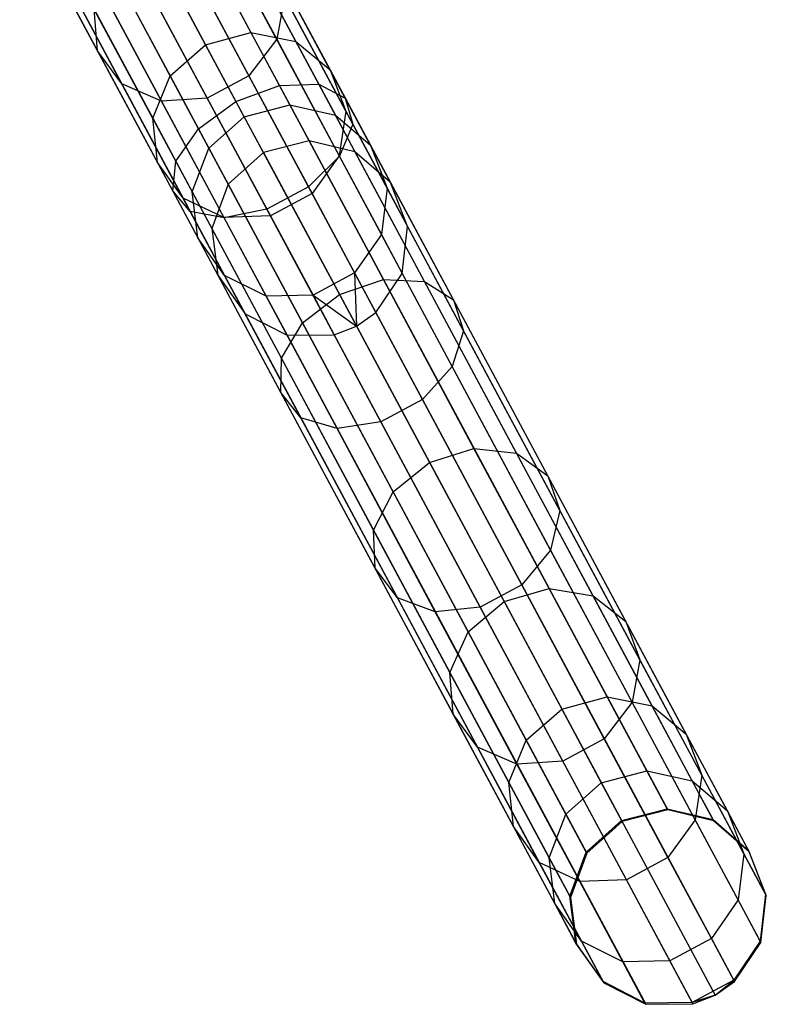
# Model space of a CAD drawing. Extents: x -91 to 91, y -91 to 262.
# Tile 184 of 256: x 36.02 to 43.59, y -80.36 to -70.39. Entities that reach past the tile are written whole.
import ezdxf

# ---------------------------------------------------------------- set-up
doc = ezdxf.new("R2010")
doc.units = 0
doc.header["$LTSCALE"] = 25.4
doc.layers.get('0').update_dxf_attribs({"linetype": 'CONTINUOUS'})

# ---------------------------------------------------------------- blocks, each defined once
blk = doc.blocks.new('ETE0_STL_1')
at = {"color": 0}
for p, q in [((39.051, -71.0421, 173.9324), (37.8647, -68.8302, 172.4886)), ((39.051, -71.0421, 173.9324), (37.8647, -68.8302, 172.4886)), ((38.651, -71.0542, 174.1949), (37.4841, -68.8785, 172.7747)), ((38.651, -71.0542, 174.1949), (37.4841, -68.8785, 172.7747)), ((39.3194, -71.1834, 173.5621), (38.1058, -68.9206, 172.0851)), ((39.3194, -71.1834, 173.5621), (38.1058, -68.9206, 172.0851)), ((37.0511, -69.0545, 172.878), (38.211, -71.2172, 174.2897)), ((37.0511, -69.0545, 172.878), (38.211, -71.2172, 174.2897)), ((37.8, -69.0478, 312.8955), (38.6244, -70.585, 310.3191)), ((37.8, -69.0478, 312.8955), (38.6244, -70.585, 310.3191)), ((39.3947, -71.4459, 173.1691), (38.1521, -69.129, 171.6568)), ((39.3947, -71.4459, 173.1691), (38.1521, -69.129, 171.6568)), ((36.0189, -69.2301, 312.3557), (36.8088, -70.703, 309.8872)), ((36.0189, -69.2301, 312.3557), (36.8088, -70.703, 309.8872)), ((37.8319, -71.4935, 174.1949), (36.665, -69.3178, 172.7747)), ((37.8319, -71.4935, 174.1949), (36.665, -69.3178, 172.7747)), ((37.5089, -69.4017, 313.0337), (38.3422, -70.9554, 310.4296)), ((37.5089, -69.4017, 313.0337), (38.3422, -70.9554, 310.4296)), ((37.7795, -69.4292, 309.507), (38.3627, -70.5167, 306.9199)), ((37.7795, -69.4292, 309.507), (38.3627, -70.5167, 306.9199)), ((39.2597, -71.7695, 172.8432), (37.9931, -69.4077, 171.3016)), ((39.2597, -71.7695, 172.8432), (37.9931, -69.4077, 171.3016)), ((36.2457, -69.531, 312.6508), (37.0545, -71.0391, 310.1233)), ((36.2457, -69.531, 312.6508), (37.0545, -71.0391, 310.1233)), ((38.2254, -69.5026, 309.6648), (38.8183, -70.6082, 307.0347)), ((38.2254, -69.5026, 309.6648), (38.8183, -70.6082, 307.0347)), ((37.6004, -71.82, 173.9324), (36.4142, -69.6081, 172.4886)), ((37.6004, -71.82, 173.9324), (36.4142, -69.6081, 172.4886)), ((37.0871, -69.6279, 313.0337), (37.9204, -71.1816, 310.4296)), ((37.0871, -69.6279, 313.0337), (37.9204, -71.1816, 310.4296)), ((37.9027, -70.6422, 306.8785), (37.3229, -69.5613, 309.4501)), ((37.9027, -70.6422, 306.8785), (37.3229, -69.5613, 309.4501)), ((36.6312, -69.6746, 312.8955), (37.4557, -71.2118, 310.3191)), ((36.6312, -69.6746, 312.8955), (37.4557, -71.2118, 310.3191)), ((38.9452, -72.0799, 172.6592), (37.6651, -69.6928, 171.1011)), ((38.9452, -72.0799, 172.6592), (37.6651, -69.6928, 171.1011)), ((38.5585, -69.7646, 309.8872), (39.165, -70.8957, 307.1965)), ((38.5585, -69.7646, 309.8872), (39.165, -70.8957, 307.1965)), ((37.5697, -72.1218, 173.5621), (36.3561, -69.859, 172.0851)), ((37.5697, -72.1218, 173.5621), (36.3561, -69.859, 172.0851)), ((36.9604, -69.8685, 309.507), (37.5436, -70.956, 306.9199)), ((36.9604, -69.8685, 309.507), (37.5436, -70.956, 306.9199)), ((38.5234, -72.3061, 172.6592), (37.2433, -69.9191, 171.1011)), ((38.5234, -72.3061, 172.6592), (37.2433, -69.9191, 171.1011)), ((37.7467, -72.3298, 173.1691), (36.5041, -70.0129, 171.6568)), ((37.7467, -72.3298, 173.1691), (36.5041, -70.0129, 171.6568)), ((38.0909, -72.3963, 172.8432), (36.8243, -70.0345, 171.3016)), ((38.0909, -72.3963, 172.8432), (36.8243, -70.0345, 171.3016)), ((38.7025, -70.1553, 310.1233), (38.6244, -70.585, 310.3191)), ((38.7025, -70.1553, 310.1233), (38.6244, -70.585, 310.3191)), ((38.7025, -70.1553, 310.1233), (39.3235, -71.3133, 307.3683)), ((38.7025, -70.1553, 310.1233), (39.3235, -71.3133, 307.3683)), ((36.8088, -70.703, 309.8872), (36.7748, -70.2805, 309.6648)), ((36.7748, -70.2805, 309.6648), (37.3677, -71.3861, 307.0347)), ((36.7748, -70.2805, 309.6648), (37.3677, -71.3861, 307.0347)), ((36.8088, -70.703, 309.8872), (36.7748, -70.2805, 309.6648)), ((37.9027, -70.6422, 306.8785), (38.3627, -70.5167, 306.9199)), ((37.9027, -70.6422, 306.8785), (38.3627, -70.5167, 306.9199)), ((38.3627, -70.5167, 306.9199), (38.7565, -71.251, 304.1773)), ((38.3627, -70.5167, 306.9199), (38.7565, -71.251, 304.1773)), ((38.3627, -70.5167, 306.9199), (38.8183, -70.6082, 307.0347)), ((38.3627, -70.5167, 306.9199), (38.8183, -70.6082, 307.0347)), ((38.6244, -70.585, 310.3191), (38.3422, -70.9554, 310.4296)), ((38.6244, -70.585, 310.3191), (38.3422, -70.9554, 310.4296)), ((38.6244, -70.585, 310.3191), (39.2575, -71.7655, 307.5108)), ((38.6244, -70.585, 310.3191), (39.2575, -71.7655, 307.5108)), ((38.8183, -70.6082, 307.0347), (39.2186, -71.3547, 304.2466)), ((38.8183, -70.6082, 307.0347), (39.2186, -71.3547, 304.2466)), ((38.8183, -70.6082, 307.0347), (39.165, -70.8957, 307.1965)), ((38.8183, -70.6082, 307.0347), (39.165, -70.8957, 307.1965)), ((37.0545, -71.0391, 310.1233), (36.8088, -70.703, 309.8872)), ((36.8088, -70.703, 309.8872), (37.4153, -71.834, 307.1965)), ((36.8088, -70.703, 309.8872), (37.4153, -71.834, 307.1965)), ((37.0545, -71.0391, 310.1233), (36.8088, -70.703, 309.8872)), ((37.5436, -70.956, 306.9199), (37.9027, -70.6422, 306.8785)), ((37.5436, -70.956, 306.9199), (37.9027, -70.6422, 306.8785)), ((38.2941, -71.3722, 304.1523), (37.9027, -70.6422, 306.8785)), ((38.2941, -71.3722, 304.1523), (37.9027, -70.6422, 306.8785)), ((39.165, -70.8957, 307.1965), (39.5746, -71.6594, 304.3442)), ((39.165, -70.8957, 307.1965), (39.5746, -71.6594, 304.3442)), ((39.165, -70.8957, 307.1965), (39.3235, -71.3133, 307.3683)), ((39.165, -70.8957, 307.1965), (39.3235, -71.3133, 307.3683)), ((37.3677, -71.3861, 307.0347), (37.5436, -70.956, 306.9199)), ((37.3677, -71.3861, 307.0347), (37.5436, -70.956, 306.9199)), ((37.5436, -70.956, 306.9199), (37.9374, -71.6903, 304.1773)), ((37.5436, -70.956, 306.9199), (37.9374, -71.6903, 304.1773)), ((38.3422, -70.9554, 310.4296), (37.9204, -71.1816, 310.4296)), ((38.3422, -70.9554, 310.4296), (37.9204, -71.1816, 310.4296)), ((38.3422, -70.9554, 310.4296), (38.982, -72.1485, 307.5912)), ((38.3422, -70.9554, 310.4296), (38.982, -72.1485, 307.5912)), ((37.4557, -71.2118, 310.3191), (37.0545, -71.0391, 310.1233)), ((37.0545, -71.0391, 310.1233), (37.6755, -72.1971, 307.3683)), ((37.0545, -71.0391, 310.1233), (37.6755, -72.1971, 307.3683)), ((37.4557, -71.2118, 310.3191), (37.0545, -71.0391, 310.1233)), ((38.211, -71.2172, 174.2897), (38.651, -71.0542, 174.1949)), ((38.211, -71.2172, 174.2897), (38.651, -71.0542, 174.1949)), ((38.651, -71.0542, 174.1949), (39.051, -71.0421, 173.9324)), ((38.651, -71.0542, 174.1949), (39.051, -71.0421, 173.9324)), ((39.7051, -73.0199, 175.9662), (38.651, -71.0542, 174.1949)), ((39.7051, -73.0199, 175.9662), (38.651, -71.0542, 174.1949)), ((39.051, -71.0421, 173.9324), (39.3194, -71.1834, 173.5621)), ((40.1226, -73.0403, 175.7331), (39.051, -71.0421, 173.9324)), ((40.1226, -73.0403, 175.7331), (39.051, -71.0421, 173.9324)), ((39.051, -71.0421, 173.9324), (39.3194, -71.1834, 173.5621)), ((37.9204, -71.1816, 310.4296), (37.4557, -71.2118, 310.3191)), ((37.9204, -71.1816, 310.4296), (37.4557, -71.2118, 310.3191)), ((37.4557, -71.2118, 310.3191), (38.0887, -72.3923, 307.5108)), ((37.4557, -71.2118, 310.3191), (38.0887, -72.3923, 307.5108)), ((37.8319, -71.4935, 174.1949), (38.211, -71.2172, 174.2897)), ((37.8319, -71.4935, 174.1949), (38.211, -71.2172, 174.2897)), ((37.9204, -71.1816, 310.4296), (38.5602, -72.3747, 307.5912)), ((37.9204, -71.1816, 310.4296), (38.5602, -72.3747, 307.5912)), ((38.211, -71.2172, 174.2897), (39.2588, -73.171, 176.0504)), ((38.211, -71.2172, 174.2897), (39.2588, -73.171, 176.0504)), ((39.3194, -71.1834, 173.5621), (39.3947, -71.4459, 173.1691)), ((40.4157, -73.2277, 175.4043), (39.3194, -71.1834, 173.5621)), ((40.4157, -73.2277, 175.4043), (39.3194, -71.1834, 173.5621)), ((39.3194, -71.1834, 173.5621), (39.3947, -71.4459, 173.1691)), ((38.2941, -71.3722, 304.1523), (38.7565, -71.251, 304.1773)), ((38.2941, -71.3722, 304.1523), (38.7565, -71.251, 304.1773)), ((38.7565, -71.251, 304.1773), (38.9521, -71.6157, 301.341)), ((38.7565, -71.251, 304.1773), (38.9521, -71.6157, 301.341)), ((38.7565, -71.251, 304.1773), (39.2186, -71.3547, 304.2466)), ((38.7565, -71.251, 304.1773), (39.2186, -71.3547, 304.2466)), ((39.3235, -71.3133, 307.3683), (39.2575, -71.7655, 307.5108)), ((39.3235, -71.3133, 307.3683), (39.2575, -71.7655, 307.5108)), ((39.3235, -71.3133, 307.3683), (39.7429, -72.0953, 304.4478)), ((39.3235, -71.3133, 307.3683), (39.7429, -72.0953, 304.4478)), ((37.4153, -71.834, 307.1965), (37.3677, -71.3861, 307.0347)), ((37.3677, -71.3861, 307.0347), (37.7681, -72.1326, 304.2466)), ((37.3677, -71.3861, 307.0347), (37.7681, -72.1326, 304.2466)), ((37.4153, -71.834, 307.1965), (37.3677, -71.3861, 307.0347)), ((37.9374, -71.6903, 304.1773), (38.2941, -71.3722, 304.1523)), ((37.9374, -71.6903, 304.1773), (38.2941, -71.3722, 304.1523)), ((38.4885, -71.7346, 301.333), (38.2941, -71.3722, 304.1523)), ((38.4885, -71.7346, 301.333), (38.2941, -71.3722, 304.1523)), ((39.2186, -71.3547, 304.2466), (39.4174, -71.7254, 301.3631)), ((39.2186, -71.3547, 304.2466), (39.4174, -71.7254, 301.3631)), ((39.2186, -71.3547, 304.2466), (39.5746, -71.6594, 304.3442)), ((39.2186, -71.3547, 304.2466), (39.5746, -71.6594, 304.3442)), ((37.6004, -71.82, 173.9324), (37.8319, -71.4935, 174.1949)), ((37.6004, -71.82, 173.9324), (37.8319, -71.4935, 174.1949)), ((38.886, -73.4591, 175.9662), (37.8319, -71.4935, 174.1949)), ((38.886, -73.4591, 175.9662), (37.8319, -71.4935, 174.1949)), ((39.3947, -71.4459, 173.1691), (39.2597, -71.7695, 172.8432)), ((39.3947, -71.4459, 173.1691), (39.2597, -71.7695, 172.8432)), ((40.5172, -73.5391, 175.0553), (39.3947, -71.4459, 173.1691)), ((40.5172, -73.5391, 175.0553), (39.3947, -71.4459, 173.1691)), ((38.9521, -71.6157, 301.341), (38.4885, -71.7346, 301.333)), ((38.9521, -71.6157, 301.341), (38.4885, -71.7346, 301.333)), ((39.4174, -71.7254, 301.3631), (38.9521, -71.6157, 301.341)), ((38.9521, -71.6157, 301.341), (42.5874, -78.3943, 191.341)), ((39.4174, -71.7254, 301.3631), (38.9521, -71.6157, 301.341)), ((38.9521, -71.6157, 301.341), (42.5874, -78.3943, 191.341)), ((37.7681, -72.1326, 304.2466), (37.9374, -71.6903, 304.1773)), ((37.7681, -72.1326, 304.2466), (37.9374, -71.6903, 304.1773)), ((37.9374, -71.6903, 304.1773), (38.133, -72.055, 301.341)), ((37.9374, -71.6903, 304.1773), (38.133, -72.055, 301.341)), ((39.778, -72.0386, 301.3943), (39.4174, -71.7254, 301.3631)), ((39.4174, -71.7254, 301.3631), (43.0528, -78.504, 191.3631)), ((39.778, -72.0386, 301.3943), (39.4174, -71.7254, 301.3631)), ((39.4174, -71.7254, 301.3631), (43.0528, -78.504, 191.3631)), ((39.5746, -71.6594, 304.3442), (39.778, -72.0386, 301.3943)), ((39.5746, -71.6594, 304.3442), (39.778, -72.0386, 301.3943)), ((39.5746, -71.6594, 304.3442), (39.7429, -72.0953, 304.4478)), ((39.5746, -71.6594, 304.3442), (39.7429, -72.0953, 304.4478)), ((37.5697, -72.1218, 173.5621), (37.6004, -71.82, 173.9324)), ((37.5697, -72.1218, 173.5621), (37.6004, -71.82, 173.9324)), ((38.6721, -73.8182, 175.7331), (37.6004, -71.82, 173.9324)), ((38.6721, -73.8182, 175.7331), (37.6004, -71.82, 173.9324)), ((38.4885, -71.7346, 301.333), (38.133, -72.055, 301.341)), ((38.4885, -71.7346, 301.333), (38.133, -72.055, 301.341)), ((38.4885, -71.7346, 301.333), (42.1239, -78.5133, 191.333)), ((38.4885, -71.7346, 301.333), (42.1239, -78.5133, 191.333)), ((39.2597, -71.7695, 172.8432), (38.9452, -72.0799, 172.6592)), ((39.2597, -71.7695, 172.8432), (38.9452, -72.0799, 172.6592)), ((39.2575, -71.7655, 307.5108), (38.982, -72.1485, 307.5912)), ((39.2575, -71.7655, 307.5108), (38.982, -72.1485, 307.5912)), ((39.2575, -71.7655, 307.5108), (39.685, -72.5626, 304.5338)), ((39.2575, -71.7655, 307.5108), (39.685, -72.5626, 304.5338)), ((40.4039, -73.9031, 174.7659), (39.2597, -71.7695, 172.8432)), ((40.4039, -73.9031, 174.7659), (39.2597, -71.7695, 172.8432)), ((37.6755, -72.1971, 307.3683), (37.4153, -71.834, 307.1965)), ((37.4153, -71.834, 307.1965), (37.8249, -72.5977, 304.3442)), ((37.4153, -71.834, 307.1965), (37.8249, -72.5977, 304.3442)), ((37.6755, -72.1971, 307.3683), (37.4153, -71.834, 307.1965)), ((37.7467, -72.3298, 173.1691), (37.5697, -72.1218, 173.5621)), ((38.666, -74.1661, 175.4043), (37.5697, -72.1218, 173.5621)), ((37.7467, -72.3298, 173.1691), (37.5697, -72.1218, 173.5621)), ((38.666, -74.1661, 175.4043), (37.5697, -72.1218, 173.5621)), ((38.133, -72.055, 301.341), (37.9669, -72.5033, 301.3631)), ((38.133, -72.055, 301.341), (37.9669, -72.5033, 301.3631)), ((38.133, -72.055, 301.341), (41.7683, -78.8336, 191.341)), ((38.133, -72.055, 301.341), (41.7683, -78.8336, 191.341)), ((38.9452, -72.0799, 172.6592), (38.5234, -72.3061, 172.6592)), ((38.9452, -72.0799, 172.6592), (38.5234, -72.3061, 172.6592)), ((40.1018, -74.2364, 174.6025), (38.9452, -72.0799, 172.6592)), ((40.1018, -74.2364, 174.6025), (38.9452, -72.0799, 172.6592)), ((39.7429, -72.0953, 304.4478), (39.685, -72.5626, 304.5338)), ((39.7429, -72.0953, 304.4478), (39.685, -72.5626, 304.5338)), ((39.7429, -72.0953, 304.4478), (39.9512, -72.4836, 301.4275)), ((39.7429, -72.0953, 304.4478), (39.9512, -72.4836, 301.4275)), ((39.9512, -72.4836, 301.4275), (39.778, -72.0386, 301.3943)), ((39.778, -72.0386, 301.3943), (43.4134, -78.8173, 191.3943)), ((39.9512, -72.4836, 301.4275), (39.778, -72.0386, 301.3943)), ((39.778, -72.0386, 301.3943), (43.4134, -78.8173, 191.3943)), ((38.0887, -72.3923, 307.5108), (37.6755, -72.1971, 307.3683)), ((37.6755, -72.1971, 307.3683), (38.0949, -72.9791, 304.4478)), ((37.6755, -72.1971, 307.3683), (38.0949, -72.9791, 304.4478)), ((38.0887, -72.3923, 307.5108), (37.6755, -72.1971, 307.3683)), ((37.8249, -72.5977, 304.3442), (37.7681, -72.1326, 304.2466)), ((37.7681, -72.1326, 304.2466), (37.9669, -72.5033, 301.3631)), ((37.7681, -72.1326, 304.2466), (37.9669, -72.5033, 301.3631)), ((37.8249, -72.5977, 304.3442), (37.7681, -72.1326, 304.2466)), ((38.982, -72.1485, 307.5912), (38.5602, -72.3747, 307.5912)), ((38.982, -72.1485, 307.5912), (38.5602, -72.3747, 307.5912)), ((38.982, -72.1485, 307.5912), (39.4141, -72.9541, 304.5823)), ((38.982, -72.1485, 307.5912), (39.4141, -72.9541, 304.5823)), ((38.5234, -72.3061, 172.6592), (38.0909, -72.3963, 172.8432)), ((38.5234, -72.3061, 172.6592), (38.0909, -72.3963, 172.8432)), ((39.68, -74.4626, 174.6025), (38.5234, -72.3061, 172.6592)), ((39.68, -74.4626, 174.6025), (38.5234, -72.3061, 172.6592)), ((38.0909, -72.3963, 172.8432), (37.7467, -72.3298, 173.1691)), ((38.8692, -74.4229, 175.0553), (37.7467, -72.3298, 173.1691)), ((38.0909, -72.3963, 172.8432), (37.7467, -72.3298, 173.1691)), ((38.8692, -74.4229, 175.0553), (37.7467, -72.3298, 173.1691)), ((38.5602, -72.3747, 307.5912), (38.0887, -72.3923, 307.5108)), ((38.5602, -72.3747, 307.5912), (38.0887, -72.3923, 307.5108)), ((38.0887, -72.3923, 307.5108), (38.5162, -73.1894, 304.5338)), ((38.0887, -72.3923, 307.5108), (38.5162, -73.1894, 304.5338)), ((39.2352, -74.5299, 174.7659), (38.0909, -72.3963, 172.8432)), ((39.2352, -74.5299, 174.7659), (38.0909, -72.3963, 172.8432)), ((38.5602, -72.3747, 307.5912), (38.9923, -73.1804, 304.5823)), ((38.5602, -72.3747, 307.5912), (38.9923, -73.1804, 304.5823)), ((37.9669, -72.5033, 301.3631), (38.0283, -72.977, 301.3943)), ((37.9669, -72.5033, 301.3631), (38.0283, -72.977, 301.3943)), ((37.9669, -72.5033, 301.3631), (41.6022, -79.282, 191.3631)), ((37.9669, -72.5033, 301.3631), (41.6022, -79.282, 191.3631)), ((39.8973, -72.9584, 301.455), (39.9512, -72.4836, 301.4275)), ((39.8973, -72.9584, 301.455), (39.9512, -72.4836, 301.4275)), ((39.9512, -72.4836, 301.4275), (43.5865, -79.2622, 191.4275)), ((39.9512, -72.4836, 301.4275), (43.5865, -79.2622, 191.4275)), ((38.0949, -72.9791, 304.4478), (37.8249, -72.5977, 304.3442)), ((37.8249, -72.5977, 304.3442), (38.0283, -72.977, 301.3943)), ((37.8249, -72.5977, 304.3442), (38.0283, -72.977, 301.3943)), ((38.0949, -72.9791, 304.4478), (37.8249, -72.5977, 304.3442)), ((39.685, -72.5626, 304.5338), (39.4141, -72.9541, 304.5823)), ((39.685, -72.5626, 304.5338), (39.4141, -72.9541, 304.5823)), ((39.685, -72.5626, 304.5338), (39.8973, -72.9584, 301.455)), ((39.685, -72.5626, 304.5338), (39.8973, -72.9584, 301.455)), ((38.0283, -72.977, 301.3943), (38.3032, -73.3674, 301.4275)), ((38.0283, -72.977, 301.3943), (38.3032, -73.3674, 301.4275)), ((38.0283, -72.977, 301.3943), (41.6637, -79.7556, 191.3943)), ((38.0283, -72.977, 301.3943), (41.6637, -79.7556, 191.3943)), ((38.5162, -73.1894, 304.5338), (38.0949, -72.9791, 304.4478)), ((38.0949, -72.9791, 304.4478), (38.3032, -73.3674, 301.4275)), ((38.0949, -72.9791, 304.4478), (38.3032, -73.3674, 301.4275)), ((38.5162, -73.1894, 304.5338), (38.0949, -72.9791, 304.4478)), ((39.4141, -72.9541, 304.5823), (38.9923, -73.1804, 304.5823)), ((39.4141, -72.9541, 304.5823), (38.9923, -73.1804, 304.5823)), ((39.2588, -73.171, 176.0504), (39.7051, -73.0199, 175.9662)), ((39.2588, -73.171, 176.0504), (39.7051, -73.0199, 175.9662)), ((39.4141, -72.9541, 304.5823), (39.6286, -73.3542, 301.4705)), ((39.4141, -72.9541, 304.5823), (39.6286, -73.3542, 301.4705)), ((39.4141, -72.9541, 304.5823), (39.4314, -73.4929, 301.4725)), ((39.4141, -72.9541, 304.5823), (39.4314, -73.4929, 301.4725)), ((39.6286, -73.3542, 301.4705), (39.8973, -72.9584, 301.455)), ((39.6286, -73.3542, 301.4705), (39.8973, -72.9584, 301.455)), ((39.7051, -73.0199, 175.9662), (40.1226, -73.0403, 175.7331)), ((40.6232, -74.7317, 178.0493), (39.7051, -73.0199, 175.9662)), ((40.6232, -74.7317, 178.0493), (39.7051, -73.0199, 175.9662)), ((39.7051, -73.0199, 175.9662), (40.1226, -73.0403, 175.7331)), ((39.8973, -72.9584, 301.455), (43.5326, -79.737, 191.455)), ((39.8973, -72.9584, 301.455), (43.5326, -79.737, 191.455)), ((40.1226, -73.0403, 175.7331), (40.4157, -73.2277, 175.4043)), ((41.0559, -74.7806, 177.8507), (40.1226, -73.0403, 175.7331)), ((41.0559, -74.7806, 177.8507), (40.1226, -73.0403, 175.7331)), ((40.1226, -73.0403, 175.7331), (40.4157, -73.2277, 175.4043)), ((38.9923, -73.1804, 304.5823), (38.5162, -73.1894, 304.5338)), ((38.9923, -73.1804, 304.5823), (38.5162, -73.1894, 304.5338)), ((38.5162, -73.1894, 304.5338), (38.7285, -73.5852, 301.455)), ((38.5162, -73.1894, 304.5338), (38.7285, -73.5852, 301.455)), ((38.886, -73.4591, 175.9662), (39.2588, -73.171, 176.0504)), ((38.886, -73.4591, 175.9662), (39.2588, -73.171, 176.0504)), ((38.9923, -73.1804, 304.5823), (39.4314, -73.4929, 301.4725)), ((38.9923, -73.1804, 304.5823), (39.4314, -73.4929, 301.4725)), ((38.9923, -73.1804, 304.5823), (39.2068, -73.5804, 301.4705)), ((38.9923, -73.1804, 304.5823), (39.2068, -73.5804, 301.4705)), ((39.2588, -73.171, 176.0504), (40.1714, -74.8726, 178.1209)), ((39.2588, -73.171, 176.0504), (40.1714, -74.8726, 178.1209)), ((40.4157, -73.2277, 175.4043), (40.5172, -73.5391, 175.0553)), ((41.3705, -75.0081, 177.5707), (40.4157, -73.2277, 175.4043)), ((41.3705, -75.0081, 177.5707), (40.4157, -73.2277, 175.4043)), ((40.4157, -73.2277, 175.4043), (40.5172, -73.5391, 175.0553)), ((38.3032, -73.3674, 301.4275), (38.7285, -73.5852, 301.455)), ((38.3032, -73.3674, 301.4275), (38.7285, -73.5852, 301.455)), ((38.3032, -73.3674, 301.4275), (41.9385, -80.146, 191.4275)), ((38.3032, -73.3674, 301.4275), (41.9385, -80.146, 191.4275)), ((39.4314, -73.4929, 301.4725), (39.6286, -73.3542, 301.4705)), ((39.4314, -73.4929, 301.4725), (39.6286, -73.3542, 301.4705)), ((39.6286, -73.3542, 301.4705), (43.264, -80.1329, 191.4705)), ((39.6286, -73.3542, 301.4705), (43.264, -80.1329, 191.4705)), ((38.6721, -73.8182, 175.7331), (38.886, -73.4591, 175.9662)), ((38.6721, -73.8182, 175.7331), (38.886, -73.4591, 175.9662)), ((39.8041, -75.171, 178.0493), (38.886, -73.4591, 175.9662)), ((39.8041, -75.171, 178.0493), (38.886, -73.4591, 175.9662)), ((39.2068, -73.5804, 301.4705), (39.4314, -73.4929, 301.4725)), ((39.2068, -73.5804, 301.4705), (39.4314, -73.4929, 301.4725)), ((39.4314, -73.4929, 301.4725), (43.0668, -80.2715, 191.4725)), ((39.4314, -73.4929, 301.4725), (43.0668, -80.2715, 191.4725)), ((38.7285, -73.5852, 301.455), (39.2068, -73.5804, 301.4705)), ((38.7285, -73.5852, 301.455), (39.2068, -73.5804, 301.4705)), ((38.7285, -73.5852, 301.455), (42.3638, -80.3638, 191.455)), ((38.7285, -73.5852, 301.455), (42.3638, -80.3638, 191.455)), ((39.2068, -73.5804, 301.4705), (42.8422, -80.3591, 191.4705)), ((39.2068, -73.5804, 301.4705), (42.8422, -80.3591, 191.4705)), ((40.5172, -73.5391, 175.0553), (40.4039, -73.9031, 174.7659)), ((40.5172, -73.5391, 175.0553), (40.4039, -73.9031, 174.7659)), ((41.4948, -75.362, 177.2735), (40.5172, -73.5391, 175.0553)), ((41.4948, -75.362, 177.2735), (40.5172, -73.5391, 175.0553)), ((38.666, -74.1661, 175.4043), (38.6721, -73.8182, 175.7331)), ((38.666, -74.1661, 175.4043), (38.6721, -73.8182, 175.7331)), ((39.6054, -75.5585, 177.8507), (38.6721, -73.8182, 175.7331)), ((39.6054, -75.5585, 177.8507), (38.6721, -73.8182, 175.7331)), ((40.4039, -73.9031, 174.7659), (40.1018, -74.2364, 174.6025)), ((40.4039, -73.9031, 174.7659), (40.1018, -74.2364, 174.6025)), ((41.4005, -75.7613, 177.0271), (40.4039, -73.9031, 174.7659)), ((41.4005, -75.7613, 177.0271), (40.4039, -73.9031, 174.7659)), ((38.8692, -74.4229, 175.0553), (38.666, -74.1661, 175.4043)), ((39.6208, -75.9464, 177.5707), (38.666, -74.1661, 175.4043)), ((38.8692, -74.4229, 175.0553), (38.666, -74.1661, 175.4043)), ((39.6208, -75.9464, 177.5707), (38.666, -74.1661, 175.4043)), ((40.1018, -74.2364, 174.6025), (39.68, -74.4626, 174.6025)), ((40.1018, -74.2364, 174.6025), (39.68, -74.4626, 174.6025)), ((41.109, -76.1145, 176.8879), (40.1018, -74.2364, 174.6025)), ((41.109, -76.1145, 176.8879), (40.1018, -74.2364, 174.6025)), ((39.2352, -74.5299, 174.7659), (38.8692, -74.4229, 175.0553)), ((39.8468, -76.2458, 177.2735), (38.8692, -74.4229, 175.0553)), ((39.2352, -74.5299, 174.7659), (38.8692, -74.4229, 175.0553)), ((39.8468, -76.2458, 177.2735), (38.8692, -74.4229, 175.0553)), ((39.68, -74.4626, 174.6025), (39.2352, -74.5299, 174.7659)), ((39.68, -74.4626, 174.6025), (39.2352, -74.5299, 174.7659)), ((40.6872, -76.3407, 176.8879), (39.68, -74.4626, 174.6025)), ((40.6872, -76.3407, 176.8879), (39.68, -74.4626, 174.6025)), ((40.2317, -76.3881, 177.0271), (39.2352, -74.5299, 174.7659)), ((40.2317, -76.3881, 177.0271), (39.2352, -74.5299, 174.7659)), ((40.1714, -74.8726, 178.1209), (40.6232, -74.7317, 178.0493)), ((40.1714, -74.8726, 178.1209), (40.6232, -74.7317, 178.0493)), ((40.6232, -74.7317, 178.0493), (41.0559, -74.7806, 177.8507)), ((41.3847, -76.1518, 180.3979), (40.6232, -74.7317, 178.0493)), ((41.3847, -76.1518, 180.3979), (40.6232, -74.7317, 178.0493)), ((40.6232, -74.7317, 178.0493), (41.0559, -74.7806, 177.8507)), ((41.0559, -74.7806, 177.8507), (41.3705, -75.0081, 177.5707)), ((41.8301, -76.2242, 180.2383), (41.0559, -74.7806, 177.8507)), ((41.8301, -76.2242, 180.2383), (41.0559, -74.7806, 177.8507)), ((41.0559, -74.7806, 177.8507), (41.3705, -75.0081, 177.5707)), ((39.8041, -75.171, 178.0493), (40.1714, -74.8726, 178.1209)), ((39.8041, -75.171, 178.0493), (40.1714, -74.8726, 178.1209)), ((40.1714, -74.8726, 178.1209), (40.9284, -76.2841, 180.4554)), ((40.1714, -74.8726, 178.1209), (40.9284, -76.2841, 180.4554)), ((41.3705, -75.0081, 177.5707), (41.4948, -75.362, 177.2735)), ((42.1625, -76.4849, 180.0133), (41.3705, -75.0081, 177.5707)), ((42.1625, -76.4849, 180.0133), (41.3705, -75.0081, 177.5707)), ((41.3705, -75.0081, 177.5707), (41.4948, -75.362, 177.2735)), ((39.6054, -75.5585, 177.8507), (39.8041, -75.171, 178.0493)), ((39.6054, -75.5585, 177.8507), (39.8041, -75.171, 178.0493)), ((40.5656, -76.591, 180.3979), (39.8041, -75.171, 178.0493)), ((40.5656, -76.591, 180.3979), (39.8041, -75.171, 178.0493)), ((41.4948, -75.362, 177.2735), (41.4005, -75.7613, 177.0271)), ((41.4948, -75.362, 177.2735), (41.4005, -75.7613, 177.0271)), ((42.3058, -76.8742, 179.7744), (41.4948, -75.362, 177.2735)), ((42.3058, -76.8742, 179.7744), (41.4948, -75.362, 177.2735)), ((39.6208, -75.9464, 177.5707), (39.6054, -75.5585, 177.8507)), ((40.3796, -77.0022, 180.2383), (39.6054, -75.5585, 177.8507)), ((39.6208, -75.9464, 177.5707), (39.6054, -75.5585, 177.8507)), ((40.3796, -77.0022, 180.2383), (39.6054, -75.5585, 177.8507)), ((41.4005, -75.7613, 177.0271), (41.109, -76.1145, 176.8879)), ((41.4005, -75.7613, 177.0271), (41.109, -76.1145, 176.8879)), ((42.2271, -77.3028, 179.5764), (41.4005, -75.7613, 177.0271)), ((42.2271, -77.3028, 179.5764), (41.4005, -75.7613, 177.0271)), ((39.8468, -76.2458, 177.2735), (39.6208, -75.9464, 177.5707)), ((40.4129, -77.4233, 180.0133), (39.6208, -75.9464, 177.5707)), ((39.8468, -76.2458, 177.2735), (39.6208, -75.9464, 177.5707)), ((40.4129, -77.4233, 180.0133), (39.6208, -75.9464, 177.5707)), ((41.109, -76.1145, 176.8879), (40.6872, -76.3407, 176.8879)), ((41.109, -76.1145, 176.8879), (40.6872, -76.3407, 176.8879)), ((41.9445, -77.6725, 179.4646), (41.109, -76.1145, 176.8879)), ((41.9445, -77.6725, 179.4646), (41.109, -76.1145, 176.8879)), ((40.9284, -76.2841, 180.4554), (41.3847, -76.1518, 180.3979)), ((40.9284, -76.2841, 180.4554), (41.3847, -76.1518, 180.3979)), ((41.3847, -76.1518, 180.3979), (41.8301, -76.2242, 180.2383)), ((41.9729, -77.2485, 182.9598), (41.3847, -76.1518, 180.3979)), ((41.9729, -77.2485, 182.9598), (41.3847, -76.1518, 180.3979)), ((41.3847, -76.1518, 180.3979), (41.8301, -76.2242, 180.2383)), ((40.2317, -76.3881, 177.0271), (39.8468, -76.2458, 177.2735)), ((40.6578, -77.758, 179.7744), (39.8468, -76.2458, 177.2735)), ((40.2317, -76.3881, 177.0271), (39.8468, -76.2458, 177.2735)), ((40.6578, -77.758, 179.7744), (39.8468, -76.2458, 177.2735)), ((40.5656, -76.591, 180.3979), (40.9284, -76.2841, 180.4554)), ((40.5656, -76.591, 180.3979), (40.9284, -76.2841, 180.4554)), ((40.9284, -76.2841, 180.4554), (41.5131, -77.3743, 183.002)), ((40.9284, -76.2841, 180.4554), (41.5131, -77.3743, 183.002)), ((41.8301, -76.2242, 180.2383), (42.1625, -76.4849, 180.0133)), ((42.4281, -77.3392, 182.8428), (41.8301, -76.2242, 180.2383)), ((42.4281, -77.3392, 182.8428), (41.8301, -76.2242, 180.2383)), ((41.8301, -76.2242, 180.2383), (42.1625, -76.4849, 180.0133)), ((40.6872, -76.3407, 176.8879), (40.2317, -76.3881, 177.0271)), ((40.6872, -76.3407, 176.8879), (40.2317, -76.3881, 177.0271)), ((41.0584, -77.9296, 179.5764), (40.2317, -76.3881, 177.0271)), ((41.0584, -77.9296, 179.5764), (40.2317, -76.3881, 177.0271)), ((41.5227, -77.8987, 179.4646), (40.6872, -76.3407, 176.8879)), ((41.5227, -77.8987, 179.4646), (40.6872, -76.3407, 176.8879)), ((42.1625, -76.4849, 180.0133), (42.3058, -76.8742, 179.7744)), ((42.7743, -77.6256, 182.6778), (42.1625, -76.4849, 180.0133)), ((42.7743, -77.6256, 182.6778), (42.1625, -76.4849, 180.0133)), ((42.1625, -76.4849, 180.0133), (42.3058, -76.8742, 179.7744)), ((40.3796, -77.0022, 180.2383), (40.5656, -76.591, 180.3979)), ((40.3796, -77.0022, 180.2383), (40.5656, -76.591, 180.3979)), ((41.1538, -77.6878, 182.9598), (40.5656, -76.591, 180.3979)), ((41.1538, -77.6878, 182.9598), (40.5656, -76.591, 180.3979)), ((42.3058, -76.8742, 179.7744), (42.2271, -77.3028, 179.5764)), ((42.3058, -76.8742, 179.7744), (42.2271, -77.3028, 179.5764)), ((42.9322, -78.0421, 182.5026), (42.3058, -76.8742, 179.7744)), ((42.9322, -78.0421, 182.5026), (42.3058, -76.8742, 179.7744)), ((40.4129, -77.4233, 180.0133), (40.3796, -77.0022, 180.2383)), ((40.9775, -78.1171, 182.8428), (40.3796, -77.0022, 180.2383)), ((40.4129, -77.4233, 180.0133), (40.3796, -77.0022, 180.2383)), ((40.9775, -78.1171, 182.8428), (40.3796, -77.0022, 180.2383)), ((41.5131, -77.3743, 183.002), (41.9729, -77.2485, 182.9598)), ((41.5131, -77.3743, 183.002), (41.9729, -77.2485, 182.9598)), ((42.2271, -77.3028, 179.5764), (41.9445, -77.6725, 179.4646)), ((42.2271, -77.3028, 179.5764), (41.9445, -77.6725, 179.4646)), ((41.9729, -77.2485, 182.9598), (42.4281, -77.3392, 182.8428)), ((42.3747, -77.9976, 185.6782), (41.9729, -77.2485, 182.9598)), ((42.3747, -77.9976, 185.6782), (41.9729, -77.2485, 182.9598)), ((41.9729, -77.2485, 182.9598), (42.4281, -77.3392, 182.8428)), ((42.8656, -78.4933, 182.3573), (42.2271, -77.3028, 179.5764)), ((42.8656, -78.4933, 182.3573), (42.2271, -77.3028, 179.5764)), ((41.1538, -77.6878, 182.9598), (41.5131, -77.3743, 183.002)), ((41.1538, -77.6878, 182.9598), (41.5131, -77.3743, 183.002)), ((41.5131, -77.3743, 183.002), (41.9124, -78.1189, 185.7042)), ((41.5131, -77.3743, 183.002), (41.9124, -78.1189, 185.7042)), ((42.4281, -77.3392, 182.8428), (42.7743, -77.6256, 182.6778)), ((42.8365, -78.1007, 185.6063), (42.4281, -77.3392, 182.8428)), ((42.8365, -78.1007, 185.6063), (42.4281, -77.3392, 182.8428)), ((42.4281, -77.3392, 182.8428), (42.7743, -77.6256, 182.6778)), ((40.6578, -77.758, 179.7744), (40.4129, -77.4233, 180.0133)), ((41.0246, -78.5639, 182.6778), (40.4129, -77.4233, 180.0133)), ((40.6578, -77.758, 179.7744), (40.4129, -77.4233, 180.0133)), ((41.0246, -78.5639, 182.6778), (40.4129, -77.4233, 180.0133)), ((40.9775, -78.1171, 182.8428), (41.1538, -77.6878, 182.9598)), ((40.9775, -78.1171, 182.8428), (41.1538, -77.6878, 182.9598)), ((41.5556, -78.4369, 185.6782), (41.1538, -77.6878, 182.9598)), ((41.5556, -78.4369, 185.6782), (41.1538, -77.6878, 182.9598)), ((41.9445, -77.6725, 179.4646), (41.5227, -77.8987, 179.4646)), ((41.9445, -77.6725, 179.4646), (41.5227, -77.8987, 179.4646)), ((42.5898, -78.8758, 182.2753), (41.9445, -77.6725, 179.4646)), ((42.5898, -78.8758, 182.2753), (41.9445, -77.6725, 179.4646)), ((42.7743, -77.6256, 182.6778), (42.9322, -78.0421, 182.5026)), ((43.1921, -78.4046, 185.505), (42.7743, -77.6256, 182.6778)), ((43.1921, -78.4046, 185.505), (42.7743, -77.6256, 182.6778)), ((42.7743, -77.6256, 182.6778), (42.9322, -78.0421, 182.5026)), ((41.0584, -77.9296, 179.5764), (40.6578, -77.758, 179.7744)), ((41.2842, -78.9259, 182.5026), (40.6578, -77.758, 179.7744)), ((41.0584, -77.9296, 179.5764), (40.6578, -77.758, 179.7744)), ((41.2842, -78.9259, 182.5026), (40.6578, -77.758, 179.7744)), ((41.5227, -77.8987, 179.4646), (41.0584, -77.9296, 179.5764)), ((41.5227, -77.8987, 179.4646), (41.0584, -77.9296, 179.5764)), ((42.168, -79.102, 182.2753), (41.5227, -77.8987, 179.4646)), ((42.168, -79.102, 182.2753), (41.5227, -77.8987, 179.4646)), ((41.6968, -79.1201, 182.3573), (41.0584, -77.9296, 179.5764)), ((41.6968, -79.1201, 182.3573), (41.0584, -77.9296, 179.5764)), ((41.9124, -78.1189, 185.7042), (42.3747, -77.9976, 185.6782)), ((41.9124, -78.1189, 185.7042), (42.3747, -77.9976, 185.6782)), ((42.3747, -77.9976, 185.6782), (42.8365, -78.1007, 185.6063)), ((42.581, -78.3824, 188.4928), (42.3747, -77.9976, 185.6782)), ((42.581, -78.3824, 188.4928), (42.3747, -77.9976, 185.6782)), ((42.3747, -77.9976, 185.6782), (42.8365, -78.1007, 185.6063)), ((42.8365, -78.1007, 185.6063), (43.1921, -78.4046, 185.505)), ((43.0463, -78.4919, 188.4676), (42.8365, -78.1007, 185.6063)), ((43.0463, -78.4919, 188.4676), (42.8365, -78.1007, 185.6063)), ((42.8365, -78.1007, 185.6063), (43.1921, -78.4046, 185.505)), ((42.9322, -78.0421, 182.5026), (42.8656, -78.4933, 182.3573)), ((42.9322, -78.0421, 182.5026), (42.8656, -78.4933, 182.3573)), ((43.36, -78.8398, 185.3974), (42.9322, -78.0421, 182.5026)), ((43.36, -78.8398, 185.3974), (42.9322, -78.0421, 182.5026)), ((41.0246, -78.5639, 182.6778), (40.9775, -78.1171, 182.8428)), ((41.3859, -78.8786, 185.6063), (40.9775, -78.1171, 182.8428)), ((41.0246, -78.5639, 182.6778), (40.9775, -78.1171, 182.8428)), ((41.3859, -78.8786, 185.6063), (40.9775, -78.1171, 182.8428)), ((41.5556, -78.4369, 185.6782), (41.9124, -78.1189, 185.7042)), ((41.5556, -78.4369, 185.6782), (41.9124, -78.1189, 185.7042)), ((41.9124, -78.1189, 185.7042), (42.1175, -78.5014, 188.5019)), ((41.9124, -78.1189, 185.7042), (42.1175, -78.5014, 188.5019)), ((42.1175, -78.5014, 188.5019), (42.581, -78.3824, 188.4928)), ((42.1175, -78.5014, 188.5019), (42.581, -78.3824, 188.4928)), ((42.5874, -78.3943, 191.341), (42.1239, -78.5133, 191.333)), ((42.5874, -78.3943, 191.341), (42.1239, -78.5133, 191.333)), ((42.581, -78.3824, 188.4928), (43.0463, -78.4919, 188.4676)), ((42.5874, -78.3943, 191.341), (42.581, -78.3824, 188.4928)), ((42.5874, -78.3943, 191.341), (42.581, -78.3824, 188.4928)), ((42.581, -78.3824, 188.4928), (43.0463, -78.4919, 188.4676)), ((43.0528, -78.504, 191.3631), (42.5874, -78.3943, 191.341)), ((43.0528, -78.504, 191.3631), (42.5874, -78.3943, 191.341)), ((43.1921, -78.4046, 185.505), (43.36, -78.8398, 185.3974)), ((43.4067, -78.8048, 188.4322), (43.1921, -78.4046, 185.505)), ((43.4067, -78.8048, 188.4322), (43.1921, -78.4046, 185.505)), ((43.1921, -78.4046, 185.505), (43.36, -78.8398, 185.3974)), ((41.3859, -78.8786, 185.6063), (41.5556, -78.4369, 185.6782)), ((41.3859, -78.8786, 185.6063), (41.5556, -78.4369, 185.6782)), ((41.7619, -78.8217, 188.4928), (41.5556, -78.4369, 185.6782)), ((41.7619, -78.8217, 188.4928), (41.5556, -78.4369, 185.6782)), ((41.7619, -78.8217, 188.4928), (42.1175, -78.5014, 188.5019)), ((41.7619, -78.8217, 188.4928), (42.1175, -78.5014, 188.5019)), ((42.1239, -78.5133, 191.333), (42.1175, -78.5014, 188.5019)), ((42.1239, -78.5133, 191.333), (42.1175, -78.5014, 188.5019)), ((42.8656, -78.4933, 182.3573), (42.5898, -78.8758, 182.2753)), ((42.8656, -78.4933, 182.3573), (42.5898, -78.8758, 182.2753)), ((43.3017, -79.3064, 185.3081), (42.8656, -78.4933, 182.3573)), ((43.3017, -79.3064, 185.3081), (42.8656, -78.4933, 182.3573)), ((43.0463, -78.4919, 188.4676), (43.4067, -78.8048, 188.4322)), ((43.0528, -78.504, 191.3631), (43.0463, -78.4919, 188.4676)), ((43.0528, -78.504, 191.3631), (43.0463, -78.4919, 188.4676)), ((43.0463, -78.4919, 188.4676), (43.4067, -78.8048, 188.4322)), ((43.4134, -78.8173, 191.3943), (43.0528, -78.504, 191.3631)), ((43.4134, -78.8173, 191.3943), (43.0528, -78.504, 191.3631)), ((41.2842, -78.9259, 182.5026), (41.0246, -78.5639, 182.6778)), ((41.4424, -79.343, 185.505), (41.0246, -78.5639, 182.6778)), ((41.2842, -78.9259, 182.5026), (41.0246, -78.5639, 182.6778)), ((41.4424, -79.343, 185.505), (41.0246, -78.5639, 182.6778)), ((42.1239, -78.5133, 191.333), (41.7683, -78.8336, 191.341)), ((42.1239, -78.5133, 191.333), (41.7683, -78.8336, 191.341)), ((43.4067, -78.8048, 188.4322), (43.5797, -79.2495, 188.3945)), ((43.4134, -78.8173, 191.3943), (43.4067, -78.8048, 188.4322)), ((43.4134, -78.8173, 191.3943), (43.4067, -78.8048, 188.4322)), ((43.4067, -78.8048, 188.4322), (43.5797, -79.2495, 188.3945)), ((41.4424, -79.343, 185.505), (41.3859, -78.8786, 185.6063)), ((41.5957, -79.2698, 188.4676), (41.3859, -78.8786, 185.6063)), ((41.4424, -79.343, 185.505), (41.3859, -78.8786, 185.6063)), ((41.5957, -79.2698, 188.4676), (41.3859, -78.8786, 185.6063)), ((41.5957, -79.2698, 188.4676), (41.7619, -78.8217, 188.4928)), ((41.5957, -79.2698, 188.4676), (41.7619, -78.8217, 188.4928)), ((41.7683, -78.8336, 191.341), (41.6022, -79.282, 191.3631)), ((41.7683, -78.8336, 191.341), (41.6022, -79.282, 191.3631)), ((41.7683, -78.8336, 191.341), (41.7619, -78.8217, 188.4928)), ((41.7683, -78.8336, 191.341), (41.7619, -78.8217, 188.4928)), ((42.5898, -78.8758, 182.2753), (42.168, -79.102, 182.2753)), ((42.5898, -78.8758, 182.2753), (42.168, -79.102, 182.2753)), ((43.0306, -79.6976, 185.2578), (42.5898, -78.8758, 182.2753)), ((43.0306, -79.6976, 185.2578), (42.5898, -78.8758, 182.2753)), ((43.36, -78.8398, 185.3974), (43.3017, -79.3064, 185.3081)), ((43.36, -78.8398, 185.3974), (43.3017, -79.3064, 185.3081)), ((43.5797, -79.2495, 188.3945), (43.36, -78.8398, 185.3974)), ((43.5797, -79.2495, 188.3945), (43.36, -78.8398, 185.3974)), ((43.5865, -79.2622, 191.4275), (43.4134, -78.8173, 191.3943)), ((43.5865, -79.2622, 191.4275), (43.4134, -78.8173, 191.3943)), ((41.6968, -79.1201, 182.3573), (41.2842, -78.9259, 182.5026)), ((41.712, -79.7236, 185.3974), (41.2842, -78.9259, 182.5026)), ((41.6968, -79.1201, 182.3573), (41.2842, -78.9259, 182.5026)), ((41.712, -79.7236, 185.3974), (41.2842, -78.9259, 182.5026)), ((42.168, -79.102, 182.2753), (41.6968, -79.1201, 182.3573)), ((42.168, -79.102, 182.2753), (41.6968, -79.1201, 182.3573)), ((42.6088, -79.9238, 185.2578), (42.168, -79.102, 182.2753)), ((42.6088, -79.9238, 185.2578), (42.168, -79.102, 182.2753)), ((42.1329, -79.9332, 185.3081), (41.6968, -79.1201, 182.3573)), ((42.1329, -79.9332, 185.3081), (41.6968, -79.1201, 182.3573)), ((41.657, -79.7432, 188.4322), (41.5957, -79.2698, 188.4676)), ((41.6022, -79.282, 191.3631), (41.5957, -79.2698, 188.4676)), ((41.657, -79.7432, 188.4322), (41.5957, -79.2698, 188.4676)), ((41.6022, -79.282, 191.3631), (41.5957, -79.2698, 188.4676)), ((41.6022, -79.282, 191.3631), (41.6637, -79.7556, 191.3943)), ((41.6022, -79.282, 191.3631), (41.6637, -79.7556, 191.3943)), ((43.3017, -79.3064, 185.3081), (43.0306, -79.6976, 185.2578)), ((43.3017, -79.3064, 185.3081), (43.0306, -79.6976, 185.2578)), ((43.5257, -79.7241, 188.3633), (43.3017, -79.3064, 185.3081)), ((43.5257, -79.7241, 188.3633), (43.3017, -79.3064, 185.3081)), ((43.5797, -79.2495, 188.3945), (43.5257, -79.7241, 188.3633)), ((43.5797, -79.2495, 188.3945), (43.5257, -79.7241, 188.3633)), ((43.5326, -79.737, 191.455), (43.5865, -79.2622, 191.4275)), ((43.5326, -79.737, 191.455), (43.5865, -79.2622, 191.4275)), ((43.5865, -79.2622, 191.4275), (43.5797, -79.2495, 188.3945)), ((43.5865, -79.2622, 191.4275), (43.5797, -79.2495, 188.3945)), ((41.712, -79.7236, 185.3974), (41.4424, -79.343, 185.505)), ((41.657, -79.7432, 188.4322), (41.4424, -79.343, 185.505)), ((41.712, -79.7236, 185.3974), (41.4424, -79.343, 185.505)), ((41.657, -79.7432, 188.4322), (41.4424, -79.343, 185.505)), ((43.0306, -79.6976, 185.2578), (42.6088, -79.9238, 185.2578)), ((43.0306, -79.6976, 185.2578), (42.6088, -79.9238, 185.2578)), ((43.257, -80.1198, 188.3457), (43.0306, -79.6976, 185.2578)), ((43.257, -80.1198, 188.3457), (43.0306, -79.6976, 185.2578)), ((41.9317, -80.1333, 188.3945), (41.657, -79.7432, 188.4322)), ((41.6637, -79.7556, 191.3943), (41.657, -79.7432, 188.4322)), ((41.9317, -80.1333, 188.3945), (41.657, -79.7432, 188.4322)), ((41.6637, -79.7556, 191.3943), (41.657, -79.7432, 188.4322)), ((41.6637, -79.7556, 191.3943), (41.9385, -80.146, 191.4275)), ((41.6637, -79.7556, 191.3943), (41.9385, -80.146, 191.4275)), ((42.1329, -79.9332, 185.3081), (41.712, -79.7236, 185.3974)), ((41.9317, -80.1333, 188.3945), (41.712, -79.7236, 185.3974)), ((42.1329, -79.9332, 185.3081), (41.712, -79.7236, 185.3974)), ((41.9317, -80.1333, 188.3945), (41.712, -79.7236, 185.3974)), ((43.5257, -79.7241, 188.3633), (43.257, -80.1198, 188.3457)), ((43.5257, -79.7241, 188.3633), (43.257, -80.1198, 188.3457)), ((43.264, -80.1329, 191.4705), (43.5326, -79.737, 191.455)), ((43.264, -80.1329, 191.4705), (43.5326, -79.737, 191.455)), ((43.5326, -79.737, 191.455), (43.5257, -79.7241, 188.3633)), ((43.5326, -79.737, 191.455), (43.5257, -79.7241, 188.3633)), ((42.6088, -79.9238, 185.2578), (42.1329, -79.9332, 185.3081)), ((42.6088, -79.9238, 185.2578), (42.1329, -79.9332, 185.3081)), ((42.3569, -80.3509, 188.3633), (42.1329, -79.9332, 185.3081)), ((42.3569, -80.3509, 188.3633), (42.1329, -79.9332, 185.3081)), ((42.8352, -80.346, 188.3457), (42.6088, -79.9238, 185.2578)), ((42.8352, -80.346, 188.3457), (42.6088, -79.9238, 185.2578)), ((42.3569, -80.3509, 188.3633), (41.9317, -80.1333, 188.3945)), ((41.9385, -80.146, 191.4275), (41.9317, -80.1333, 188.3945)), ((42.3569, -80.3509, 188.3633), (41.9317, -80.1333, 188.3945)), ((41.9385, -80.146, 191.4275), (41.9317, -80.1333, 188.3945)), ((41.9385, -80.146, 191.4275), (42.3638, -80.3638, 191.455)), ((41.9385, -80.146, 191.4275), (42.3638, -80.3638, 191.455)), ((43.257, -80.1198, 188.3457), (42.8352, -80.346, 188.3457)), ((43.257, -80.1198, 188.3457), (42.8352, -80.346, 188.3457)), ((43.0668, -80.2715, 191.4725), (43.257, -80.1198, 188.3457)), ((43.0668, -80.2715, 191.4725), (43.257, -80.1198, 188.3457)), ((43.0668, -80.2715, 191.4725), (43.264, -80.1329, 191.4705)), ((43.0668, -80.2715, 191.4725), (43.264, -80.1329, 191.4705)), ((43.264, -80.1329, 191.4705), (43.257, -80.1198, 188.3457)), ((43.264, -80.1329, 191.4705), (43.257, -80.1198, 188.3457)), ((43.0668, -80.2715, 191.4725), (42.8352, -80.346, 188.3457)), ((43.0668, -80.2715, 191.4725), (42.8352, -80.346, 188.3457)), ((42.8422, -80.3591, 191.4705), (43.0668, -80.2715, 191.4725)), ((42.8422, -80.3591, 191.4705), (43.0668, -80.2715, 191.4725)), ((42.8352, -80.346, 188.3457), (42.3569, -80.3509, 188.3633)), ((42.8352, -80.346, 188.3457), (42.3569, -80.3509, 188.3633)), ((42.3638, -80.3638, 191.455), (42.3569, -80.3509, 188.3633)), ((42.3638, -80.3638, 191.455), (42.3569, -80.3509, 188.3633)), ((42.3638, -80.3638, 191.455), (42.8422, -80.3591, 191.4705)), ((42.3638, -80.3638, 191.455), (42.8422, -80.3591, 191.4705)), ((42.8422, -80.3591, 191.4705), (42.8352, -80.346, 188.3457)), ((42.8422, -80.3591, 191.4705), (42.8352, -80.346, 188.3457))]:
    blk.add_line(p, q, dxfattribs=at)

msp = doc.modelspace()

# ---------------------------------------------------------------- block references
at = {"color": 253}
msp.add_blockref('ETE0_STL_1', (0, 0), dxfattribs=at)

doc.saveas('drawing.dxf')
